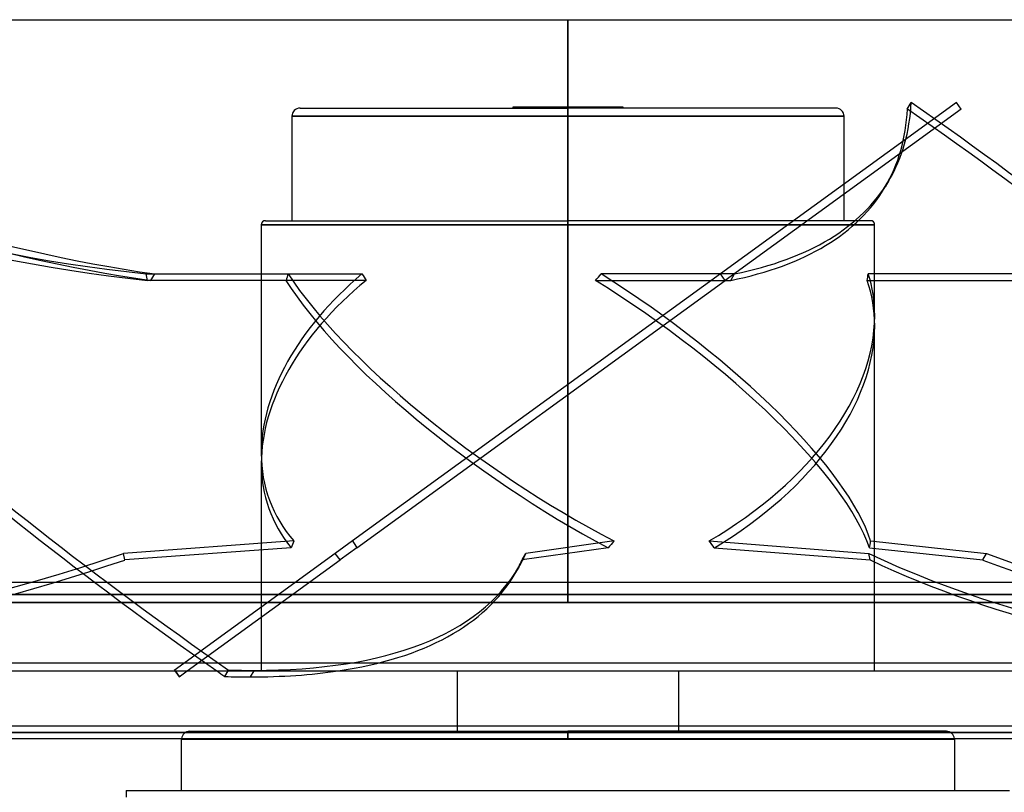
# Model space of a CAD drawing. Header units: millimetres. Extents: x -215 to 215, y -97 to 81.
# Tile 54 of 85: x -68 to 54, y -15 to 81. Entities that reach past the tile are written whole.
import ezdxf

# ---------------------------------------------------------------- set-up
doc = ezdxf.new("R2010")
doc.units = ezdxf.units.MM
doc.layers.add('MAIN-1', color=7, linetype='Continuous')
doc.layers.add('MAIN-2', color=7, linetype='Continuous')

msp = doc.modelspace()

# ---------------------------------------------------------------- linework, layer by layer
at = {"layer": 'MAIN-1'}
for p, q in [((-153.5, 81), (0, 81)), ((0, 81), (0, 11)), ((0, 81), (153.5, 81)), ((195, 11), (-195, 11)), ((-48.89, 0), (-48.35, -0.75)), ((-48.35, -0.75), (-47.32, 0)), ((-42.66, -0.69), (-42.25, 0)), ((13.72, 0), (13.72, -6.89)), ((-195, 0), (195, 0)), ((-39.07, 0), (-39.51, -0.75)), ((-13.72, -6.89), (-13.72, 0)), ((115.34, -6.89), (-115.34, -6.89)), ((-116.05, -7.66), (116.05, -7.66)), ((-115.34, -8.42), (115.34, -8.42)), ((0, -8.5), (-48.04, -8.5)), ((-48.04, -14.88), (-48.04, -8.5)), ((0, -8.42), (0, -8.5)), ((48.04, -8.5), (0, -8.5)), ((48.04, -8.5), (48.04, -14.88)), ((-54.9, -14.88), (-54.9, -15.69)), ((-54.9, -14.88), (54.9, -14.88))]:
    msp.add_line(p, q, dxfattribs=at)
for centre, start, end in [((-47.04, -8.5), 175.3396, 180), ((47.04, -8.5), 0, 4.6604)]:
    msp.add_arc(centre, 1, start, end, dxfattribs=at)
for centre, major_axis, start_param, end_param in [((26.65, 34.6), (167.49, -98.45), -1.794406, -1.788027), ((-143.31, 92.48), (136.73, -80.37), -0.53139, -0.404879), ((-143.31, 92.48), (136.73, -80.37), -0.564607, -0.53139)]:
    msp.add_ellipse(centre, major_axis=major_axis, ratio=0.345492, start_param=start_param, end_param=end_param, dxfattribs=at)
at = {"layer": 'MAIN-2'}
for p, q in [((0, 9.5), (0, 81)), ((0, 81), (0, 8.5)), ((0, 8.5), (0, 81)), ((-33.31, 70), (0, 70)), ((-6.86, 70.1), (-6.86, 70)), ((6.86, 70.1), (-6.86, 70.1)), ((0, 69), (0, 70)), ((0, 70), (0, 69)), ((33.31, 70), (0, 70)), ((6.86, 70), (6.86, 70.1)), ((48.28, 70.69), (18.95, 49.39)), ((48.87, 69.88), (19.54, 48.58)), ((42.18, 69.88), (42.66, 70.69)), ((48.87, 69.88), (48.28, 70.69)), ((0, 69), (-34.31, 69)), ((-34.31, 69), (0, 69)), ((-34.31, 69), (-34.31, 56)), ((34.31, 69), (0, 69)), ((0, 69), (34.31, 69)), ((34.31, 56), (34.31, 69)), ((39.9, 61.01), (39.43, 60.2)), ((-38.12, 55.5), (-38.12, 27.06)), ((0, 55.5), (-38.12, 55.5)), ((-38.12, 55.5), (0, 55.5)), ((-37.62, 56), (0, 56)), ((0, 55.5), (0, 56)), ((0, 56), (0, 55.5)), ((37.62, 56), (0, 56)), ((38.12, 55.5), (0, 55.5)), ((0, 55.5), (38.12, 55.5)), ((38.12, 44.18), (38.12, 55.5)), ((-52.45, 49.39), (-51.37, 49.39)), ((-52.27, 48.58), (-52.45, 49.39)), ((-51.84, 48.58), (-51.37, 49.39)), ((-51.37, 49.39), (-34.78, 49.39)), ((-34.78, 49.39), (-25.6, 49.39)), ((18.95, 49.39), (-26.78, 16.16)), ((20.7, 49.39), (4.11, 49.39)), ((19.54, 48.58), (18.95, 49.39)), ((18.95, 49.39), (18.95, 49.39)), ((20.23, 48.58), (20.7, 49.39)), ((64.16, 49.39), (37.32, 49.39)), ((-25.1, 48.58), (-52.27, 48.58)), ((-35.05, 48.58), (-51.84, 48.58)), ((-26.24, 15.31), (19.54, 48.58)), ((3.43, 48.58), (20.23, 48.58)), ((19.54, 48.58), (19.54, 48.58)), ((37.17, 48.58), (64.34, 48.58)), ((38.12, 0), (38.12, 42.94)), ((-38.12, 25.82), (-38.12, 0)), ((-34.08, 16.16), (-55.25, 14.6)), ((-26.78, 16.16), (-28.92, 14.6)), ((5.72, 16.16), (-5.23, 14.6)), ((17.53, 16.16), (37.38, 14.6)), ((37.62, 16.16), (52.02, 14.6)), ((-34.41, 15.31), (-55.07, 13.8)), ((-26.24, 15.31), (-28.33, 13.8)), ((4.98, 15.31), (-5.7, 13.8)), ((18.19, 15.31), (37.56, 13.8)), ((37.49, 15.31), (51.55, 13.8)), ((-55.07, 13.8), (-55.25, 14.6)), ((-28.92, 14.6), (-48.94, 0.06)), ((-47.32, 0), (-28.33, 13.8)), ((-28.33, 13.8), (-28.92, 14.6)), ((-5.7, 13.8), (-5.23, 14.6)), ((37.56, 13.8), (37.38, 14.6)), ((51.55, 13.8), (52.02, 14.6)), ((-6.11, 12.91), (-6.59, 12.11)), ((0, 11), (0, 9.5)), ((0, 9.5), (-153.5, 9.5)), ((-153.5, 9.5), (0, 9.5)), ((0, 9.5), (153.5, 9.5)), ((153.5, 9.5), (0, 9.5)), ((0, 8.5), (-152.5, 8.5)), ((-152.5, 8.5), (0, 8.5)), ((0, 8.5), (152.5, 8.5)), ((152.5, 8.5), (0, 8.5)), ((-194, 1), (194, 1)), ((-48.94, 0.06), (-48.89, 0)), ((-48.28, -0.69), (-48.87, 0.12)), ((-42.25, 0), (-42.18, 0.12)), ((-39.03, 0.06), (-39.07, 0)), ((-13.72, -7.5), (-13.72, -6.89)), ((13.72, -6.89), (13.72, -7.5)), ((116.05, -7.66), (-116.05, -7.66)), ((115.05, -7.66), (-115.05, -7.66)), ((-115.05, -7.66), (115.05, -7.66)), ((-48.04, -8.5), (0, -8.5)), ((-47.04, -7.5), (0, -7.5)), ((0, -8.5), (0, -7.5)), ((0, -7.5), (0, -8.42)), ((47.04, -7.5), (0, -7.5)), ((0, -8.5), (48.04, -8.5))]:
    msp.add_line(p, q, dxfattribs=at)
for centre, radius, start, end in [((-33.31, 69), 1, 90, 180), ((33.31, 69), 1, 0, 90), ((-37.62, 55.5), 0.5, 90, 180), ((37.62, 55.5), 0.5, 0, 90), ((-47.04, -8.5), 1, 89.9999, 175.3396), ((47.04, -8.5), 1, 4.6604, 90.0001)]:
    msp.add_arc(centre, radius, start, end, dxfattribs=at)
for centre, major_axis, ratio, start_param, end_param in [((26.65, 34.6), (167.49, -98.45), 0.345492, -2.416345, -1.794406), ((-139.18, 140.57), (136.73, -80.37), 0.345492, -1.241546, -0.694014), ((-138.71, 141.38), (136.73, -80.37), 0.345492, -1.241546, -0.694014), ((27.13, 35.4), (-167.49, 98.45), 0.345492, 0.725247, 1.353566), ((11.1, 141.38), (154.75, 34.74), 0.559017, -2.662857, -2.115325), ((11.28, 140.57), (154.75, 34.74), 0.559017, -2.662857, -2.115325), ((-97.3, 140.57), (136.73, -80.37), 0.345492, 0.000003, 0.178767), ((-96.83, 141.38), (136.73, -80.37), 0.345492, 0.000003, 0.178767), ((-27.13, 34.6), (167.49, -98.45), 0.345492, 0.725247, 1.353566), ((-26.65, 35.4), (-167.49, 98.45), 0.345492, -2.416345, -1.788027), ((-97.3, 140.57), (136.73, -80.37), 0.345492, -0.368766, 0.000003), ((-96.83, 141.38), (136.73, -80.37), 0.345492, -0.368766, 0.000003), ((0, 35.62), (36.96, 14.77), 0.634095, 2.059, 2.893433), ((0, 75.47), (34.74, 51.39), 0.305615, 2.294804, 2.312664), ((0, 35.62), (37.34, -25.24), 0.305615, -2.515656, -1.216564), ((0, 75.47), (20.33, -50.87), 0.634095, -1.298682, -1.280821), ((0, 75.47), (34.74, 51.39), 0.305615, -1.905198, -1.887337), ((0, 35.62), (37.34, -25.24), 0.305615, 0.367394, 1.666485), ((0, 75.47), (20.33, -50.87), 0.634095, 0.784502, 0.802363), ((0, 35.62), (36.96, 14.77), 0.634095, -0.24816, -0.042045), ((0, 34.38), (36.96, 14.77), 0.634095, 2.041139, 2.893433), ((0, 34.38), (37.34, -25.24), 0.305615, -2.533516, -1.236138), ((0, 34.38), (37.34, -25.24), 0.305615, 0.386968, 1.684346), ((0, 34.38), (36.96, 14.77), 0.634095, -0.24816, -0.024184), ((0, 35.62), (36.96, 14.77), 0.634095, -1.341136, -0.24816), ((0, 34.38), (36.96, 14.77), 0.634095, -1.321562, -0.24816), ((0, 35.62), (36.96, 14.77), 0.634095, 2.893433, 3.358091), ((0, 34.38), (36.96, 14.77), 0.634095, 2.893433, 3.338517), ((0, -15.03), (12, -52.42), 0.69025, -2.355733, -2.336159), ((0, -15.03), (37.94, -53.01), 0.071462, -2.250094, -2.23052), ((0, -15.03), (36.18, 52.42), 0.229289, 1.099546, 1.119119), ((0, -15.03), (25.55, -51.16), 0.553182, 1.909915, 1.929489), ((0, -15.03), (32.66, 51.59), 0.381266, -0.725367, -0.705793), ((-102.68, 93.29), (-154.75, -34.74), 0.559017, 1.188892, 1.754945), ((-102.5, 92.48), (154.75, 34.74), 0.559017, -1.867096, -1.386648), ((-143.31, 92.48), (136.73, -80.37), 0.345492, -0.000106, 0.034664), ((-142.84, 93.29), (-136.73, 80.37), 0.345492, 3.141486, 3.176256), ((151.74, 93.29), (-154.75, -34.74), 0.559017, 0.622838, 1.188892), ((151.92, 92.48), (154.75, 34.74), 0.559017, -2.518754, -2.079211), ((13.93, 92.48), (136.73, -80.37), 0.345492, -1.097443, -0.6579), ((14.41, 93.29), (-136.73, 80.37), 0.345492, 2.04415, 2.610203), ((-142.84, 93.29), (-136.73, 80.37), 0.345492, 2.610203, 3.141486), ((-143.31, 92.48), (136.73, -80.37), 0.345492, -0.404879, -0.000106), ((-142.84, 93.29), (-136.73, 80.37), 0.345492, 2.576986, 2.610203)]:
    msp.add_ellipse(centre, major_axis=major_axis, ratio=ratio, start_param=start_param, end_param=end_param, dxfattribs=at)

doc.saveas('drawing.dxf')
